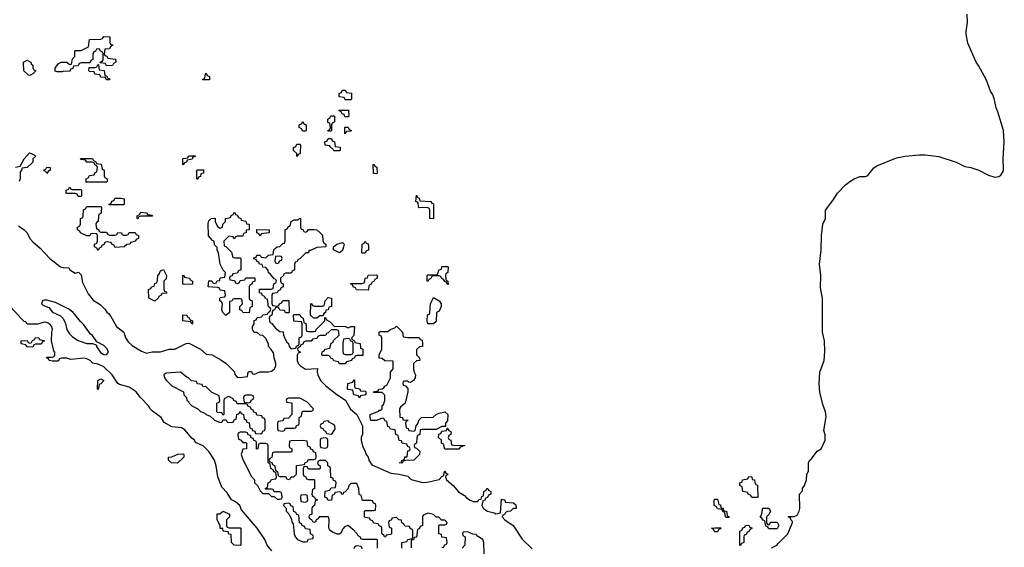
# Model space of a CAD drawing. Header units: inches. Extents: x 2397558 to 2568646, y 256209 to 449595.
# Tile 50 of 85: x 2465698 to 2472628, y 345956 to 349670. Entities that reach past the tile are written whole.
import ezdxf

# ---------------------------------------------------------------- set-up
doc = ezdxf.new("R2010")
doc.units = ezdxf.units.IN
doc.header["$MEASUREMENT"] = 0
doc.layers.add('C4364', color=7, linetype='Continuous')
doc.layers.add('C4374', color=7, linetype='Continuous')

msp = doc.modelspace()

# ---------------------------------------------------------------- linework, layer by layer
at = {"layer": 'C4364', "color": 6}
for points in [[(2466310, 349346), (2466302, 349362), (2466266, 349366), (2466267.3, 349372.7), (2466282, 349378), (2466286, 349390), (2466286, 349430), (2466282, 349442), (2466266, 349450), (2466262, 349462), (2466250, 349466), (2466238, 349462), (2466232, 349448), (2466218, 349442), (2466212.7, 349427.3), (2466214, 349390), (2466198, 349382), (2466192.7, 349367.3), (2466130, 349366), (2466118, 349362), (2466110, 349346), (2466078, 349342), (2466072.7, 349327.3), (2466058, 349322), (2466050, 349306), (2466010, 349308), (2465998, 349302), (2465963.2, 349303.2), (2465948.7, 349308.7), (2465949.3, 349329.3), (2465970, 349358.8), (2465990, 349370.6), (2466031, 349371), (2466050, 349354), (2466062, 349358), (2466070, 349394), (2466086, 349410), (2466086, 349450), (2466090, 349454), (2466130, 349452), (2466182, 349478), (2466190, 349531.3), (2466270, 349534), (2466282, 349538), (2466290, 349552), (2466334, 349550), (2466334, 349510), (2466338, 349498), (2466354, 349490), (2466338, 349482), (2466330, 349466), (2466298, 349462), (2466294, 349430), (2466298, 349418), (2466312.7, 349412.7), (2466318, 349398), (2466372.7, 349392.7), (2466374, 349370), (2466358, 349362), (2466352.7, 349347.3)], [(2465770, 349278), (2465760.4, 349280.4), (2465728, 349310), (2465726, 349370), (2465750, 349384.7), (2465776, 349370), (2465779.6, 349359.6), (2465790.7, 349350), (2465790.9, 349330.9), (2465798, 349318), (2465811.3, 349310), (2465790, 349289)], [(2466310, 349246), (2466302, 349262), (2466270, 349266), (2466262, 349282), (2466227.3, 349287.3), (2466222, 349302), (2466190, 349306), (2466186, 349310), (2466187.3, 349332.7), (2466230, 349334), (2466242, 349338), (2466247.3, 349352.7), (2466254, 349354), (2466258, 349318), (2466292.7, 349312.7), (2466298, 349278), (2466312.7, 349272.7), (2466318, 349258), (2466332.7, 349252.7), (2466330, 349246)], [(2466990, 349246), (2466986, 349250), (2467002, 349258), (2467006, 349290), (2467010, 349294), (2467018, 349278), (2467034, 349270), (2467034, 349246), (2467030, 349246)], [(2467990, 349106), (2467982, 349122), (2467947.3, 349127.3), (2467946, 349150), (2467962, 349158), (2467970, 349174), (2467990, 349174), (2467998, 349158), (2468032.7, 349152.7), (2468034, 349110), (2468030, 349106)], [(2468010, 348986), (2467987.3, 348987.3), (2467982, 349002), (2467967.3, 349007.3), (2467962, 349022), (2467947.3, 349027.3), (2467947.3, 349032.7), (2468012.7, 349032.7), (2468014, 348990)], [(2467870, 348886), (2467866, 348890), (2467882, 348898), (2467886, 348910), (2467882, 348942), (2467867.3, 348947.3), (2467866, 348970), (2467882, 348978), (2467887.3, 348992.7), (2467910, 348994), (2467914, 348990), (2467914, 348950), (2467898, 348942), (2467894, 348930), (2467894, 348890), (2467890, 348886)], [(2467690, 348886), (2467682, 348902), (2467666, 348910), (2467666, 348930), (2467682, 348938), (2467690, 348954), (2467698, 348938), (2467714, 348930), (2467714, 348890), (2467710, 348886)], [(2467990, 348866), (2467986, 348870), (2467986, 348910), (2467990, 348914), (2468010, 348914), (2468018, 348898), (2468034, 348890), (2468030, 348886), (2467998, 348882)], [(2467910, 348746), (2467902, 348762), (2467886, 348770), (2467882, 348782), (2467847.3, 348787.3), (2467846, 348810), (2467862, 348818), (2467870, 348834), (2467892.7, 348832.7), (2467898, 348818), (2467914, 348810), (2467918, 348778), (2467952.7, 348772.7), (2467954, 348750), (2467950, 348746)], [(2467650, 348708), (2467648, 348728), (2467626, 348750), (2467626, 348770), (2467642, 348778), (2467650, 348794), (2467670, 348794), (2467674, 348790), (2467672.7, 348732.7), (2467670, 348726), (2467658, 348722)], [(2466310, 348526), (2466167.3, 348527.3), (2466166, 348550), (2466182, 348558), (2466190, 348574), (2466222, 348578), (2466227.3, 348592.7), (2466242, 348598), (2466246, 348630), (2466242, 348642), (2466227.3, 348647.3), (2466222, 348662), (2466210, 348666), (2466170, 348666), (2466162, 348682), (2466130, 348686), (2466127.3, 348692.7), (2466210, 348694), (2466218, 348678), (2466232.7, 348672.7), (2466238, 348658), (2466272.7, 348652.7), (2466278, 348618), (2466294, 348610), (2466294, 348570), (2466298, 348558), (2466314, 348550), (2466314, 348530)], [(2466850, 348646), (2466846, 348650), (2466846, 348690), (2466850, 348694), (2466882, 348698), (2466886, 348710), (2466892.7, 348712.7), (2466932.7, 348712.7), (2466932.7, 348707.3), (2466918, 348702), (2466912.7, 348687.3), (2466878, 348682), (2466872.7, 348667.3), (2466858, 348662)], [(2465890, 348588), (2465882, 348602), (2465870, 348606), (2465870, 348614), (2465882, 348618), (2465890, 348632), (2465914, 348630), (2465914, 348610), (2465898, 348602)], [(2466950, 348546), (2466946, 348550), (2466946, 348610), (2466950, 348614), (2466992.7, 348612.7), (2466992, 348590), (2466974, 348586), (2466970, 348566), (2466958, 348562)], [(2468210, 348586), (2468188.4, 348588.4), (2468186, 348650), (2468188.9, 348651.1), (2468194, 348650), (2468198, 348638), (2468211.6, 348631.6), (2468214, 348590)], [(2466070, 348474), (2466130, 348474), (2466134, 348470), (2466134, 348430), (2466130, 348426), (2466110, 348426), (2466102, 348442), (2466090, 348446), (2466030, 348446), (2466026, 348450), (2466026, 348470), (2466042, 348478), (2466050, 348492), (2466058, 348478)], [(2466330, 348366), (2466326, 348370), (2466342, 348378), (2466347.3, 348392.7), (2466362, 348398), (2466367.3, 348412.7), (2466410, 348414), (2466434, 348410), (2466434, 348370), (2466430, 348366)], [(2468610, 348269.2), (2468586, 348270), (2468586, 348330), (2468582, 348342), (2468567.3, 348347.3), (2468510, 348346), (2468506, 348350), (2468502, 348382), (2468486, 348390), (2468490, 348434), (2468498, 348418), (2468510, 348414), (2468514, 348394), (2468591.3, 348391.3), (2468598, 348378), (2468610, 348374)], [(2466270, 348174), (2466310, 348174), (2466318, 348158), (2466330, 348154), (2466370, 348154), (2466382, 348158), (2466390, 348171.3), (2466414, 348170), (2466418, 348158), (2466430, 348154), (2466450, 348154), (2466462, 348158), (2466470, 348172), (2466510, 348172), (2466518, 348158), (2466534, 348150), (2466534, 348130), (2466518, 348122), (2466514, 348110), (2466478, 348102), (2466474, 348090), (2466451.6, 348088.4), (2466434, 348070), (2466370, 348066), (2466362, 348082), (2466346, 348090), (2466342, 348102), (2466310, 348106), (2466298, 348102), (2466290, 348086), (2466278, 348082), (2466270, 348066), (2466258, 348062), (2466250, 348046), (2466242, 348062), (2466226, 348070), (2466226, 348090), (2466242, 348098), (2466246, 348110), (2466246, 348150), (2466242, 348162), (2466210, 348166), (2466198, 348162), (2466191.6, 348148.4), (2466170, 348148), (2466126, 348170), (2466122, 348182), (2466106, 348190), (2466106, 348210), (2466122, 348218), (2466126, 348230), (2466126, 348270), (2466142, 348278), (2466146, 348290), (2466148.4, 348331.6), (2466162, 348338), (2466170, 348354), (2466270, 348354), (2466274, 348350), (2466272.7, 348312.7), (2466270, 348306), (2466258, 348302), (2466254, 348290), (2466251.6, 348248.4), (2466238, 348242), (2466234, 348230), (2466238, 348198), (2466252.7, 348192.7), (2466258, 348178)], [(2466530, 348268.7), (2466526, 348270), (2466526, 348290), (2466542, 348298), (2466550, 348314), (2466591.6, 348311.6), (2466598, 348298), (2466630, 348294), (2466634, 348290), (2466630, 348286), (2466550, 348286), (2466538, 348282)], [(2467210, 348128), (2467202, 348142), (2467170, 348146), (2467134, 348110), (2467138, 348078), (2467150, 348074), (2467190, 348034), (2467198, 347998), (2467210, 347994), (2467250, 347994), (2467254, 347990), (2467254, 347910), (2467238, 347902), (2467230, 347886), (2467198, 347882), (2467192.7, 347867.3), (2467178, 347862), (2467174, 347850), (2467178, 347838), (2467210, 347834), (2467218, 347818), (2467230, 347814), (2467242, 347818), (2467250, 347834), (2467282, 347838), (2467290, 347854), (2467350, 347852), (2467354, 347850), (2467354, 347830), (2467338, 347822), (2467332.7, 347807.3), (2467318, 347802), (2467314, 347790), (2467314, 347710), (2467318, 347698), (2467334, 347690), (2467334, 347650), (2467318, 347642), (2467312.7, 347607.3), (2467270, 347608), (2467262, 347622), (2467248.4, 347628.4), (2467248.4, 347651.6), (2467266, 347670), (2467262, 347702), (2467250, 347706), (2467210, 347706), (2467198, 347702), (2467191.6, 347688.4), (2467174, 347686), (2467174, 347610), (2467150, 347588.7), (2467128.4, 347608.4), (2467122, 347630), (2467126, 347670), (2467122, 347682), (2467108, 347690), (2467106, 347710), (2467110, 347714), (2467142, 347718), (2467146, 347730), (2467142, 347762), (2467110, 347766), (2467102, 347782), (2467090, 347786), (2467026, 347790), (2467028.9, 347831.1), (2467051.6, 347831.6), (2467058, 347818), (2467070, 347814), (2467082, 347818), (2467088.4, 347831.6), (2467106, 347834), (2467110, 347852), (2467142, 347858), (2467146, 347890), (2467130, 347906), (2467108.7, 347950), (2467098, 348030), (2467088, 348050), (2467087.3, 348067.3), (2467070, 348086), (2467066, 348110), (2467055.3, 348115.3), (2467028, 348148), (2467025.2, 348234.8), (2467030, 348254), (2467046, 348270), (2467070, 348274), (2467074, 348270), (2467074, 348250), (2467090, 348214), (2467110, 348202), (2467126, 348210), (2467128.4, 348231.6), (2467146, 348250), (2467146, 348270), (2467182, 348278), (2467187.3, 348292.7), (2467202, 348298), (2467210, 348314), (2467218, 348298), (2467230, 348294), (2467238, 348278), (2467254, 348270), (2467258, 348258), (2467290, 348252), (2467294, 348234), (2467314, 348230), (2467314, 348190), (2467292.7, 348187.3), (2467291.3, 348170), (2467274, 348166), (2467270, 348146), (2467230, 348146), (2467218, 348142)], [(2467390, 348146), (2467382, 348162), (2467368, 348170), (2467367.3, 348192.7), (2467454, 348190), (2467454, 348170), (2467398, 348162)], [(2467950, 348028), (2467908, 348050), (2467906, 348070), (2467929.3, 348090.7), (2467970, 348102), (2467982, 348090), (2467978, 348070), (2467970, 348046)], [(2468110, 348026), (2468106, 348030), (2468108, 348090), (2468122, 348098), (2468130, 348112), (2468138, 348098), (2468151.6, 348091.6), (2468154, 348070), (2468152.7, 348047.3), (2468138, 348042), (2468130, 348026)], [(2467530, 348006), (2467498, 348002), (2467494, 347970), (2467498, 347958), (2467510, 347954), (2467522, 347958), (2467527.3, 347972.7), (2467542, 347978), (2467546, 347990), (2467542, 348002)], [(2468710, 347806), (2468702, 347822), (2468690, 347826), (2468682, 347842), (2468666, 347850), (2468662, 347862), (2468650, 347866), (2468610, 347866), (2468598, 347862), (2468592.7, 347847.3), (2468578, 347842), (2468570, 347826), (2468566, 347830), (2468566, 347870), (2468570, 347874), (2468630, 347874), (2468642, 347878), (2468648, 347910), (2468666, 347914), (2468670, 347932), (2468710, 347932), (2468714, 347930), (2468712, 347890), (2468698, 347882), (2468694, 347870), (2468698, 347838), (2468712, 347830), (2468714, 347806)], [(2466650, 347688.7), (2466608, 347710), (2466606, 347770), (2466622, 347778), (2466626, 347790), (2466646, 347794), (2466650, 347814), (2466662, 347818), (2466668, 347832), (2466670, 347871.3), (2466680.4, 347879.6), (2466690, 347902), (2466711.6, 347911.6), (2466731.3, 347870), (2466730, 347846), (2466714, 347830), (2466714, 347770), (2466718, 347758), (2466730, 347754), (2466734, 347746), (2466698, 347742), (2466694, 347730), (2466678, 347722), (2466674, 347710)], [(2466910, 347806), (2466847.3, 347807.3), (2466847.3, 347872.7), (2466854, 347870), (2466858, 347858), (2466894, 347850), (2466898, 347838), (2466914, 347830), (2466914, 347810)], [(2468150, 347766), (2468068.4, 347768.4), (2468062, 347782), (2468046, 347790), (2468042, 347802), (2468026, 347810), (2468030, 347814), (2468107.3, 347812.7), (2468122, 347818), (2468128, 347832), (2468128.7, 347850), (2468146, 347854), (2468150, 347872), (2468210, 347874), (2468214, 347870), (2468214, 347850), (2468198, 347842), (2468190, 347826), (2468178, 347822), (2468170, 347806), (2468158, 347802)], [(2467790, 347568), (2467768.4, 347568.4), (2467746, 347590), (2467747.3, 347672.7), (2467754, 347670), (2467758, 347658), (2467772.7, 347652.7), (2467827.3, 347652.7), (2467842, 347658), (2467848, 347690), (2467870, 347714), (2467892, 347710), (2467892, 347650), (2467874, 347646), (2467870, 347628), (2467854, 347626), (2467851.6, 347608.4), (2467838, 347602), (2467834, 347586), (2467810, 347586)], [(2468570, 347529.2), (2468566, 347550), (2468568.7, 347591.3), (2468582, 347598), (2468586, 347610), (2468588.7, 347670), (2468610, 347714), (2468650, 347691.3), (2468664.7, 347670), (2468664.7, 347650), (2468650, 347618), (2468632, 347608), (2468630, 347546), (2468610, 347529.2)], [(2465890, 347695.1), (2465870, 347695.1), (2465858, 347690), (2465851.3, 347670), (2465861.4, 347661.4), (2465903.4, 347643.4), (2465930, 347610.7), (2465985.2, 347585.2), (2466001, 347570), (2466018, 347538), (2466030.7, 347490), (2466050, 347458), (2466070, 347438), (2466111, 347411), (2466170, 347391.3), (2466211.6, 347391.6), (2466230, 347384.7), (2466238, 347378), (2466238.8, 347370), (2466267, 347327), (2466290, 347313), (2466310, 347310.8), (2466323.7, 347330), (2466314.2, 347354.2), (2466290, 347377), (2466242, 347402), (2466210, 347448), (2466197.2, 347457.2), (2466150, 347522), (2466125.6, 347545.6), (2466075.3, 347610), (2466050, 347629), (2465950, 347679.3)], [(2466910, 347526), (2466902, 347542), (2466846, 347550), (2466847.3, 347592.7), (2466874, 347590), (2466878, 347578), (2466890, 347574), (2466898, 347558), (2466914, 347550), (2466914, 347530)], [(2468430, 347432), (2468510, 347434), (2468518, 347418), (2468530, 347414), (2468534, 347390), (2468534, 347370), (2468512, 347368), (2468492, 347348), (2468492, 347310), (2468512, 347290), (2468514, 347270), (2468491.1, 347268.9), (2468471, 347249), (2468470.5, 347210), (2468474, 347190), (2468484, 347170), (2468482, 347150), (2468470, 347129.2), (2468450, 347115.3), (2468438, 347118), (2468430, 347126), (2468410, 347126), (2468398, 347122), (2468394, 347110), (2468398, 347098), (2468412.7, 347092.7), (2468430, 347074), (2468430.5, 347050.5), (2468410.2, 346969.8), (2468378, 346942), (2468370.8, 346930), (2468372.7, 346872.7), (2468392, 346870), (2468394, 346854), (2468432, 346850), (2468418, 346842), (2468414, 346830), (2468418, 346798), (2468432, 346792), (2468438, 346778), (2468470, 346774), (2468482, 346778), (2468488, 346810), (2468498, 346822), (2468510, 346854), (2468526, 346870), (2468609, 346871), (2468628.7, 346890), (2468650, 346901), (2468690, 346910.8), (2468710.6, 346890), (2468710, 346846), (2468694, 346830), (2468694, 346806), (2468670, 346806), (2468630, 346786), (2468530, 346786), (2468518, 346782), (2468514, 346750), (2468498, 346742), (2468492.7, 346727.3), (2468491.6, 346688.4), (2468478, 346682), (2468474, 346670), (2468478, 346658), (2468490, 346654), (2468514, 346630), (2468512, 346610), (2468471.3, 346568.7), (2468412.7, 346567.3), (2468398, 346562), (2468390, 346549.2), (2468368, 346550), (2468386, 346554), (2468388, 346570), (2468406, 346574), (2468410, 346592), (2468426, 346594), (2468430, 346634), (2468442, 346638), (2468446, 346650), (2468442, 346662), (2468430, 346666), (2468422, 346682), (2468390, 346688), (2468386, 346706), (2468370, 346708), (2468362, 346742), (2468346, 346750), (2468342, 346782), (2468307.3, 346787.3), (2468302, 346802), (2468290, 346806), (2468282, 346842), (2468270, 346846), (2468262, 346862), (2468250, 346866), (2468210, 346848.7), (2468170, 346848), (2468166, 346870), (2468166, 346890), (2468225.2, 346914.8), (2468230, 346922), (2468238, 346922), (2468248.7, 346931.3), (2468250, 346954), (2468258, 346962), (2468268, 346990), (2468267.3, 347027.3), (2468250, 347046), (2468190, 347046), (2468186, 347050), (2468222, 347058), (2468226, 347070), (2468250, 347071.3), (2468262, 347078), (2468268.7, 347090), (2468283.1, 347096.9), (2468308, 347150), (2468308, 347190), (2468327.3, 347212.7), (2468326, 347266), (2468268.9, 347268.9), (2468250, 347286), (2468228.4, 347288.4), (2468228.9, 347311.1), (2468246, 347350), (2468246, 347430), (2468242, 347442), (2468228.4, 347448.4), (2468228, 347470), (2468230, 347474), (2468290, 347474), (2468306, 347490), (2468339, 347501), (2468350, 347512), (2468392, 347470), (2468398, 347438)], [(2465790, 347366), (2465750, 347368), (2465742, 347382), (2465710, 347388), (2465708, 347410), (2465751.6, 347411.6), (2465758, 347398), (2465770, 347394), (2465782, 347398), (2465788, 347412), (2465802, 347418), (2465810, 347434), (2465834, 347430), (2465838, 347418), (2465874, 347410), (2465858, 347402), (2465850, 347386), (2465810, 347386), (2465798, 347382)], [(2468010, 347426), (2467978, 347422), (2467972, 347390), (2467972.7, 347332.7), (2467978, 347318), (2467990, 347314), (2468030, 347314), (2468042, 347318), (2468046, 347330), (2468046, 347390), (2468042, 347402), (2468030, 347406), (2468022, 347422)], [(2466830, 347188.7), (2466730, 347182), (2466712, 347170), (2466718, 347150), (2466731.3, 347130), (2466770, 347092), (2466851.1, 347051.1), (2466854, 347030), (2466871.6, 347011.6), (2466874, 346990), (2466884.7, 346984.7), (2466892, 346970), (2466910, 346952), (2466951.3, 346931.3), (2466970, 346912), (2467001, 346901), (2467010, 346892), (2467039.8, 346879.8), (2467070, 346852), (2467110, 346834), (2467122, 346838), (2467130, 346854), (2467152.7, 346852.7), (2467158, 346838), (2467190, 346834), (2467202, 346838), (2467207.3, 346852.7), (2467222, 346858), (2467226, 346890), (2467242, 346898), (2467250, 346914), (2467258, 346898), (2467274, 346890), (2467278, 346858), (2467292.7, 346852.7), (2467298, 346838), (2467312.7, 346832.7), (2467318, 346798), (2467332.7, 346792.7), (2467338, 346778), (2467352.7, 346772.7), (2467358, 346758), (2467390, 346754), (2467402, 346758), (2467410, 346774), (2467422, 346778), (2467426, 346790), (2467426, 346850), (2467422, 346862), (2467408, 346868), (2467402, 346882), (2467367.3, 346887.3), (2467362, 346902), (2467347.3, 346907.3), (2467342, 346922), (2467327.3, 346927.3), (2467322, 346942), (2467307.3, 346947.3), (2467302, 346962), (2467290, 346966), (2467230, 346966), (2467222, 346982), (2467206, 346990), (2467202, 347002), (2467170, 347018), (2467163.6, 347016.4), (2467138, 347002), (2467134, 346990), (2467134, 346890), (2467130, 346886), (2467122, 346902), (2467090, 346906), (2467086, 346910), (2467086, 346970), (2467102, 346978), (2467106, 346990), (2467102, 347022), (2467047.3, 347047.3), (2467010, 347086), (2466987.3, 347087.3), (2466982, 347102), (2466950, 347106), (2466942, 347122), (2466907.3, 347127.3), (2466886, 347150), (2466874, 347154)], [(2466250, 347066), (2466246, 347070), (2466248.7, 347130), (2466270, 347142), (2466291.3, 347130), (2466270, 347106), (2466258, 347102)], [(2468090, 347006), (2468082, 347022), (2468048.9, 347028.9), (2468042, 347062), (2468010, 347066), (2468006, 347070), (2468008.7, 347110), (2468042, 347118), (2468050, 347134), (2468054, 347134), (2468054, 347090), (2468058, 347078), (2468091.6, 347071.6), (2468098, 347058), (2468130, 347054), (2468134, 347050), (2468134, 347030), (2468098, 347022)], [(2467330, 347026), (2467290, 347026), (2467278, 347022), (2467274, 347010), (2467278, 346978), (2467310, 346974), (2467322, 346978), (2467327.3, 346992.7), (2467342, 346998), (2467346, 347010), (2467342, 347022)], [(2467670, 347006), (2467590, 347006), (2467578, 347002), (2467574, 346990), (2467578, 346978), (2467610, 346974), (2467614, 346970), (2467614, 346890), (2467590, 346866), (2467558, 346862), (2467550, 346846), (2467518, 346842), (2467514, 346830), (2467514, 346790), (2467518, 346778), (2467550, 346774), (2467562, 346778), (2467570, 346794), (2467630, 346794), (2467642, 346798), (2467647.3, 346812.7), (2467662, 346818), (2467666, 346830), (2467666, 346870), (2467682, 346878), (2467686, 346910), (2467690, 346914), (2467750, 346914), (2467762, 346918), (2467766, 346930), (2467720.4, 346980.4)], [(2467870, 346846), (2467838, 346842), (2467832.7, 346827.3), (2467818, 346822), (2467814, 346810), (2467818, 346798), (2467832.7, 346792.7), (2467838, 346778), (2467850, 346774), (2467858, 346758), (2467890, 346752), (2467900.4, 346759.6), (2467918, 346790), (2467915.3, 346810), (2467903.1, 346823.1), (2467876.4, 346836.4)], [(2467290, 346766), (2467250, 346766), (2467238, 346762), (2467234, 346750), (2467238, 346718), (2467252.7, 346712.7), (2467270, 346694), (2467290, 346694), (2467294, 346690), (2467294, 346650), (2467270, 346646), (2467258, 346610), (2467270, 346574), (2467330, 346454), (2467352, 346432), (2467352, 346410), (2467371.3, 346391.3), (2467390, 346354), (2467410, 346334), (2467450, 346334), (2467470, 346314), (2467490, 346314), (2467510, 346294), (2467530, 346294), (2467542, 346298), (2467546, 346310), (2467542, 346342), (2467530, 346346), (2467490, 346346), (2467482, 346362), (2467470, 346366), (2467430, 346366), (2467426, 346370), (2467442, 346378), (2467446, 346410), (2467462, 346418), (2467470, 346434), (2467502, 346438), (2467506, 346450), (2467502, 346482), (2467487.3, 346487.3), (2467482, 346502), (2467466, 346510), (2467462, 346542), (2467446, 346550), (2467446, 346670), (2467442, 346682), (2467430, 346686), (2467390, 346686), (2467378, 346682), (2467374, 346650), (2467366, 346646), (2467366, 346690), (2467362, 346702), (2467347.3, 346707.3), (2467342, 346722), (2467327.3, 346727.3), (2467322, 346742), (2467307.3, 346747.3), (2467302, 346762)], [(2468690, 346648), (2468682, 346682), (2468666, 346690), (2468666, 346710), (2468646, 346730), (2468647.3, 346752.7), (2468662, 346758), (2468670, 346774), (2468702, 346778), (2468706, 346794), (2468710, 346794), (2468718, 346778), (2468734, 346770), (2468732, 346750), (2468718, 346742), (2468714, 346730), (2468718, 346718), (2468732, 346710), (2468738, 346678), (2468750, 346674), (2468831.6, 346671.6), (2468798, 346662), (2468790, 346648)], [(2467690, 346708), (2467610, 346706), (2467598, 346702), (2467594, 346670), (2467598, 346658), (2467614, 346650), (2467614, 346630), (2467610, 346626), (2467490, 346626), (2467478, 346622), (2467472.7, 346587.3), (2467458, 346582), (2467454, 346570), (2467458, 346558), (2467472.7, 346552.7), (2467478, 346538), (2467494, 346530), (2467498, 346498), (2467514, 346490), (2467518, 346458), (2467530, 346454), (2467570, 346454), (2467578, 346438), (2467590, 346434), (2467602, 346438), (2467608.4, 346451.6), (2467627.3, 346452.7), (2467646, 346470), (2467647.3, 346532.7), (2467702, 346538), (2467707.3, 346552.7), (2467722, 346558), (2467730, 346574), (2467770, 346574), (2467782, 346578), (2467786, 346590), (2467782, 346622), (2467767.3, 346627.3), (2467762, 346642), (2467747.3, 346647.3), (2467742, 346662), (2467727.3, 346667.3), (2467722, 346702)], [(2467850, 346726), (2467818, 346722), (2467814, 346710), (2467814, 346670), (2467818, 346658), (2467850, 346654), (2467862, 346658), (2467866, 346670), (2467866, 346710), (2467862, 346722)], [(2466810, 346548), (2466766, 346550), (2466746, 346570), (2466746, 346590), (2466770, 346592), (2466812, 346612), (2466850, 346614), (2466854, 346610), (2466854, 346590)], [(2467590, 346266), (2467558, 346262), (2467554, 346250), (2467572.7, 346232.7), (2467574, 346210), (2467592.7, 346192.7), (2467611.6, 346151.6), (2467612.7, 346132.7), (2467622, 346122), (2467631.3, 346050), (2467638, 346030), (2467654, 346010), (2467690, 345994), (2467710, 345994), (2467722, 345998), (2467730, 346014), (2467762, 346018), (2467766, 346030), (2467762, 346042), (2467746, 346050), (2467742, 346082), (2467710, 346086), (2467702, 346102), (2467686, 346110), (2467682, 346122), (2467667.3, 346127.3), (2467662, 346182), (2467650, 346186), (2467642, 346202), (2467627.3, 346207.3), (2467622, 346242), (2467607.3, 346247.3), (2467602, 346262)], [(2467710, 346326), (2467678, 346322), (2467674, 346310), (2467678, 346278), (2467710, 346274), (2467722, 346278), (2467726, 346290), (2467722, 346322)], [(2467172.7, 346092.7), (2467250, 346094), (2467254, 346090), (2467254, 345970), (2467250, 345968), (2467208, 345970), (2467189.2, 345990), (2467186, 346046), (2467170, 346048), (2467166, 346066), (2467130, 346069), (2467127.3, 346087.3), (2467110, 346088.7), (2467108.9, 346108.9), (2467088.7, 346150), (2467089.1, 346190.9), (2467108, 346192), (2467130, 346211), (2467174, 346190), (2467174, 346170), (2467154, 346150), (2467154, 346110), (2467158, 346098)]]:
    msp.add_lwpolyline(points, close=True, dxfattribs=at)
for points in [[(2465668.4, 348631.6), (2465702, 348638), (2465729.1, 348690.9), (2465768, 348732), (2465799.6, 348719.6), (2465811.3, 348710), (2465792, 348690), (2465790, 348668), (2465751, 348629), (2465714, 348626), (2465714, 348614), (2465702, 348598), (2465702, 348550), (2465694, 348530)], [(2465690, 348218.8), (2465730.7, 348190.7), (2465750.7, 348170.7), (2465771, 348130), (2465790, 348106), (2465842.8, 348062.8), (2465911.3, 347990), (2465984.7, 347930), (2466004.5, 347924.5), (2466043.6, 347923.6), (2466052, 347910), (2466090, 347886), (2466112.7, 347892.7), (2466130, 347874), (2466141.1, 347821.1), (2466180.5, 347740.5), (2466216.5, 347696.5), (2466264.1, 347664.1), (2466301, 347630), (2466310.8, 347610.8), (2466322.8, 347602.8), (2466339.8, 347579.8), (2466380.7, 347510), (2466430.6, 347470.6), (2466444, 347430), (2466462.6, 347402.6), (2466490, 347375.5), (2466556.8, 347336.8), (2466590, 347322.8), (2466630, 347331.3), (2466690, 347331), (2466750, 347351), (2466790, 347351), (2466870, 347391.3), (2466890, 347392), (2466970, 347351.3), (2467010, 347316), (2467054, 347310), (2467114.8, 347274.8), (2467150.5, 347250.5), (2467210, 347192), (2467212, 347172), (2467230, 347154), (2467250, 347152), (2467302, 347158), (2467306, 347190), (2467312.7, 347192.7), (2467330, 347194), (2467338, 347178), (2467350, 347174), (2467388.9, 347191.1), (2467450, 347191), (2467470, 347196), (2467488.7, 347210), (2467502, 347230), (2467502, 347250), (2467489, 347290), (2467484.7, 347324.7), (2467469.3, 347349.3), (2467449.3, 347369.3), (2467448.7, 347388.7), (2467428.9, 347428.9), (2467410, 347448), (2467390, 347448.7), (2467370, 347468), (2467348.9, 347468.9), (2467338, 347490), (2467338, 347510), (2467348, 347530), (2467348, 347552), (2467362, 347558), (2467370, 347574), (2467402, 347578), (2467408.7, 347591.3), (2467442, 347598), (2467446, 347610), (2467462, 347618), (2467466, 347630), (2467462, 347642), (2467448.4, 347648.4), (2467442, 347702), (2467430, 347706), (2467422, 347722), (2467406, 347730), (2467402, 347742), (2467387.3, 347747.3), (2467387.3, 347772.7), (2467467.3, 347772.7), (2467482, 347778), (2467488, 347810), (2467502, 347818), (2467506, 347830), (2467502, 347842), (2467490, 347846), (2467462, 347882), (2467449.2, 347889.2), (2467448, 347908), (2467430, 347926), (2467408.9, 347928.9), (2467406, 347946), (2467386, 347950), (2467382, 347962), (2467370, 347966), (2467362, 347982), (2467347.3, 347987.3), (2467347.3, 347992.7), (2467362, 347998), (2467368, 348012), (2467390, 348012), (2467398, 347998), (2467430, 347994), (2467450, 348012), (2467482, 348018), (2467486, 348050), (2467498, 348062), (2467510, 348072), (2467530, 348074), (2467550, 348094), (2467562, 348098), (2467567.3, 348112.7), (2467566, 348190), (2467582, 348198), (2467590, 348214), (2467602, 348218), (2467608, 348250), (2467630, 348262), (2467658, 348262), (2467670, 348272), (2467674, 348270), (2467674, 348210), (2467678, 348198), (2467690, 348194), (2467698, 348178), (2467710, 348174), (2467722, 348178), (2467730, 348194), (2467770, 348194), (2467790, 348191.3), (2467814, 348170), (2467830, 348154), (2467832.7, 348112.7), (2467838, 348098), (2467854, 348090), (2467854, 348070), (2467790, 348066), (2467746, 348046), (2467734, 348046), (2467732, 348030), (2467712, 348028), (2467670, 347986), (2467658, 347982), (2467650, 347966), (2467638, 347962), (2467632.7, 347947.3), (2467632, 347910), (2467618, 347902), (2467610, 347886), (2467570, 347886), (2467558, 347882), (2467554, 347870), (2467534, 347850), (2467534, 347830), (2467538, 347818), (2467552, 347810), (2467552, 347790), (2467538, 347782), (2467530, 347766), (2467518, 347762), (2467511.6, 347748.4), (2467478, 347742), (2467474, 347730), (2467472.7, 347672.7), (2467478, 347658), (2467510, 347654), (2467522, 347658), (2467526, 347670), (2467542, 347678), (2467550, 347694), (2467592.7, 347692.7), (2467594, 347610), (2467590, 347606), (2467570, 347606), (2467562, 347622), (2467530, 347626), (2467522, 347642), (2467510, 347646), (2467498, 347642), (2467492.7, 347627.3), (2467478, 347622), (2467474, 347590), (2467458, 347582), (2467454, 347570), (2467458, 347538), (2467470, 347534), (2467499.6, 347499.6), (2467530, 347474), (2467552.7, 347472.7), (2467554, 347450), (2467562, 347430), (2467579.6, 347399.6), (2467591.3, 347391.3), (2467594, 347370), (2467610, 347354), (2467642, 347358), (2467647.3, 347372.7), (2467662, 347378), (2467666, 347390), (2467666, 347430), (2467682, 347438), (2467686, 347450), (2467686, 347530), (2467682, 347542), (2467627.3, 347547.3), (2467626, 347590), (2467630, 347594), (2467670, 347594), (2467678, 347578), (2467694, 347570), (2467698, 347538), (2467714, 347530), (2467714, 347490), (2467718, 347478), (2467730, 347474), (2467770, 347474), (2467782, 347478), (2467786, 347490), (2467846, 347550), (2467846, 347574), (2467850, 347574), (2467858, 347558), (2467883.6, 347543.6), (2467912.7, 347512.7), (2467990.7, 347510.7), (2468010, 347502), (2468029.3, 347510.7), (2468054, 347510), (2468050, 347446), (2468034, 347430), (2468038, 347418), (2468054, 347410), (2468058, 347398), (2468094, 347390), (2468098, 347358), (2468114, 347350), (2468114, 347306), (2468070, 347306), (2468058, 347302), (2468054, 347290), (2468038, 347282), (2468034, 347270), (2467998, 347262), (2467990, 347248), (2467950, 347248), (2467942, 347262), (2467908.7, 347268.7), (2467902, 347282), (2467887.3, 347287.3), (2467882, 347302), (2467870, 347306), (2467830, 347306), (2467826, 347310), (2467827.3, 347332.7), (2467842, 347338), (2467848.4, 347351.6), (2467882, 347358), (2467890, 347394), (2467902, 347398), (2467907.3, 347412.7), (2467946, 347450), (2467942, 347482), (2467930, 347486), (2467890, 347486), (2467870, 347466), (2467858, 347462), (2467850, 347446), (2467812.7, 347447.3), (2467798, 347442), (2467790, 347426), (2467758, 347422), (2467750, 347406), (2467710, 347406), (2467698, 347402), (2467690, 347386), (2467678, 347382), (2467672.7, 347367.3), (2467658, 347362), (2467654, 347350), (2467658, 347338), (2467674, 347330), (2467658, 347322), (2467652, 347308), (2467651.3, 347270), (2467658, 347250), (2467674, 347234), (2467710, 347211), (2467794, 347214), (2467792, 347188), (2467796, 347170), (2467816, 347130), (2467853, 347093), (2467930, 347031), (2467990.7, 346990.7), (2468027.3, 346927.3), (2468070.8, 346890.8), (2468111.3, 346810), (2468112, 346752), (2468101, 346730), (2468101, 346710), (2468111, 346670), (2468130.7, 346630.7), (2468136, 346610), (2468150.6, 346590.6), (2468154.8, 346570), (2468176.3, 346536.3), (2468310, 346478.8), (2468370, 346470.7), (2468430, 346456), (2468454.4, 346434.4), (2468533, 346413), (2468565.1, 346414.9), (2468650, 346434), (2468670, 346454), (2468682, 346458), (2468690, 346494), (2468698, 346478), (2468710, 346474), (2468710.9, 346470.9), (2468710, 346466), (2468698, 346462), (2468694, 346450), (2468702, 346430), (2468750, 346391), (2468786.2, 346346.2), (2468830, 346321), (2468843.8, 346303.8), (2468867.7, 346287.7), (2468890, 346278.8), (2468922, 346278), (2468930, 346292), (2468946, 346294), (2468950, 346314), (2468962, 346318), (2468966, 346350), (2468982, 346358), (2468986, 346370), (2468994, 346370), (2468998, 346358), (2469014, 346350), (2469014, 346330), (2468998, 346322), (2468990, 346306), (2468978, 346302), (2468970, 346286), (2468958, 346282), (2468952, 346250), (2468962, 346230), (2468990, 346211.3), (2469038.8, 346198.8), (2469050, 346192), (2469082, 346198), (2469090, 346294), (2469112, 346290), (2469114, 346274), (2469174, 346270), (2469190, 346254), (2469191.3, 346230), (2469171.3, 346228.7), (2469152, 346210), (2469131.6, 346208.4), (2469118, 346202), (2469110, 346186), (2469098, 346182), (2469094, 346170), (2469112, 346150), (2469170.5, 346110.5), (2469233.7, 346013.7), (2469306.2, 345946.2)], [(2467471.9, 345931.9), (2467439, 345970), (2467424, 346010), (2467368.7, 346090), (2467260.5, 346220.5), (2467246.6, 346250), (2467216.9, 346276.9), (2467189, 346290), (2467158.6, 346338.6), (2467120.2, 346380.2), (2467092.9, 346452.9), (2467081.2, 346530), (2467069.2, 346570), (2467029.4, 346630), (2466990, 346669.3), (2466934.6, 346694.6), (2466928.7, 346710), (2466910, 346724), (2466861.8, 346781.8), (2466837.4, 346797.4), (2466770, 346805.2), (2466714.6, 346834.6), (2466694, 346870), (2466633.2, 346913.2), (2466613.6, 346933.6), (2466608, 346950), (2466549.5, 347009.5), (2466517.2, 347050), (2466470, 347082.7), (2466401.2, 347101.2), (2466390, 347108), (2466349, 347170), (2466290, 347227), (2466250, 347245.2), (2466213.2, 347253.2), (2466195.3, 347270), (2466170, 347283.7), (2466150, 347286.6), (2466058, 347278), (2466030, 347288), (2465992.7, 347287.3), (2465978, 347282), (2465970, 347266), (2465930, 347266), (2465906, 347270), (2465902, 347282), (2465886, 347290), (2465890, 347294), (2465930, 347294), (2465942, 347298), (2465946, 347310), (2465946, 347330), (2465938, 347338), (2465922, 347410), (2465924, 347470), (2465929.2, 347490), (2465925.2, 347510), (2465908.7, 347530), (2465890, 347539.3), (2465870, 347541.2), (2465827.3, 347527.3), (2465750, 347526), (2465742, 347542), (2465730, 347546), (2465710, 347566), (2465612.1, 347672.1)], [(2468388.7, 345950), (2468388, 345990), (2468422, 345998), (2468430, 346012), (2468462, 346018), (2468466, 346030), (2468466, 346070), (2468462, 346082), (2468450, 346086), (2468442, 346102), (2468410, 346106), (2468402, 346122), (2468388.4, 346128.4), (2468386, 346146), (2468366, 346150), (2468350, 346166), (2468318, 346162), (2468314, 346150), (2468298, 346142), (2468294, 346130), (2468298, 346098), (2468314, 346090), (2468314, 346050), (2468310, 346046), (2468278, 346042), (2468274, 346030), (2468266, 346030), (2468262, 346042), (2468246, 346050), (2468246, 346090), (2468242, 346102), (2468228, 346108), (2468222, 346122), (2468190, 346126), (2468182, 346142), (2468166, 346150), (2468162, 346162), (2468130, 346166), (2468126, 346170), (2468126, 346210), (2468130, 346214), (2468190, 346214), (2468202, 346218), (2468206, 346250), (2468202, 346262), (2468187.3, 346267.3), (2468182, 346282), (2468170, 346286), (2468110, 346286), (2468102, 346322), (2468090, 346326), (2468088, 346332), (2468086, 346370), (2468070, 346406), (2468030, 346406), (2468014, 346390), (2468011.1, 346368.9), (2467990, 346346), (2467978, 346342), (2467971.6, 346328.4), (2467966, 346330), (2467962, 346342), (2467950, 346346), (2467918, 346342), (2467910, 346326), (2467898, 346322), (2467892.7, 346287.3), (2467870, 346286), (2467862, 346302), (2467846, 346310), (2467848.4, 346351.6), (2467882, 346358), (2467890, 346374), (2467922, 346378), (2467926, 346410), (2467922, 346422), (2467907.3, 346427.3), (2467902, 346442), (2467888.4, 346448.4), (2467886, 346510), (2467882, 346522), (2467866, 346530), (2467866, 346550), (2467850, 346566), (2467810, 346566), (2467798, 346562), (2467794, 346550), (2467798, 346538), (2467814, 346530), (2467814, 346510), (2467810, 346506), (2467730, 346506), (2467722, 346522), (2467710, 346526), (2467698, 346522), (2467694, 346510), (2467694, 346470), (2467698, 346458), (2467712.7, 346452.7), (2467718, 346438), (2467730, 346434), (2467770, 346434), (2467774, 346430), (2467774, 346370), (2467758, 346362), (2467754, 346330), (2467758, 346318), (2467774, 346310), (2467778, 346298), (2467794, 346290), (2467778, 346282), (2467774, 346250), (2467758, 346242), (2467754, 346230), (2467754, 346190), (2467738, 346182), (2467734, 346170), (2467738, 346158), (2467752.7, 346152.7), (2467758, 346138), (2467770, 346134), (2467782, 346138), (2467787.3, 346152.7), (2467802, 346158), (2467810, 346174), (2467870, 346172), (2467874, 346150), (2467872.7, 346092.7), (2467878, 346078), (2467903.6, 346063.6), (2467930, 346052), (2467950, 346052), (2467960.4, 346059.6), (2467974.6, 346085.4), (2467990, 346102), (2468011.1, 346111.1), (2468043.6, 346083.6), (2468074, 346050), (2468078, 346038), (2468094, 346030), (2468098, 346018), (2468110, 346014), (2468210, 346014), (2468214, 346010), (2468214, 345950)], [(2468670, 345954), (2468682, 345958), (2468690, 345974), (2468702, 345978), (2468706, 345990), (2468702, 346022), (2468670, 346028), (2468666, 346046), (2468648.7, 346050), (2468648, 346110), (2468650, 346114), (2468690, 346114), (2468702, 346118), (2468706, 346130), (2468690, 346146), (2468667.3, 346147.3), (2468647.3, 346167.3), (2468630, 346168), (2468610, 346188), (2468570, 346195.3), (2468538, 346182), (2468534, 346170), (2468534, 346110), (2468518, 346102), (2468510, 346086), (2468498, 346082), (2468490, 346028), (2468474, 346026), (2468470, 346008), (2468454, 346006), (2468452.7, 345952.7)], [(2468968, 345910), (2468966, 345990), (2468958, 346010), (2468916.4, 346036.4), (2468910, 346046), (2468888, 346048), (2468850, 346066), (2468818, 346062), (2468814, 346050), (2468818, 346038), (2468834, 346030), (2468831.6, 345971.6), (2468812, 345950)], [(2468110, 345946), (2468102, 345962), (2468070, 345966), (2468058, 345962), (2468050, 345946)]]:
    msp.add_lwpolyline(points, dxfattribs=at)
at = {"layer": 'C4374', "color": 6}
msp.add_lwpolyline([(2470990, 345951.3), (2471028, 345970), (2471036, 345984), (2471104, 346050), (2471138, 346130), (2471138, 346138), (2471127.3, 346147.3), (2471122, 346162), (2471106, 346170), (2471110, 346174), (2471150, 346172), (2471170, 346182), (2471184, 346210), (2471188.7, 346230), (2471186, 346330), (2471207.3, 346352.7), (2471208, 346370), (2471222, 346390), (2471235.3, 346430), (2471238, 346470), (2471248.7, 346491.3), (2471250, 346554), (2471258, 346570), (2471270, 346578), (2471310, 346632), (2471338, 346650), (2471368, 346710), (2471367.3, 346747.3), (2471358, 346778), (2471374.8, 346874.8), (2471369.6, 346910), (2471350, 346962), (2471330, 347048.7), (2471325.1, 347110), (2471328.9, 347188.9), (2471358.9, 347270), (2471365.5, 347334.5), (2471363.1, 347410), (2471349.4, 347470), (2471347.8, 347707.8), (2471335.1, 347784.9), (2471336, 347870), (2471326.2, 347950), (2471339.7, 348050), (2471341.6, 348150), (2471349.5, 348230), (2471369.2, 348270), (2471368.7, 348330), (2471422, 348398), (2471454, 348450), (2471510, 348506.8), (2471541.2, 348530), (2471570, 348550.4), (2471610, 348565.5), (2471650, 348566), (2471667.9, 348572.1), (2471710, 348626.8), (2471730, 348640.7), (2471870, 348697), (2471930.4, 348710.4), (2472030, 348719.1), (2472070, 348719.1), (2472168.1, 348708.1), (2472290, 348666.4), (2472350, 348637), (2472391.3, 348630), (2472449.4, 348610.6), (2472515.9, 348575.9), (2472561.7, 348561.7), (2472590, 348566.7), (2472604.4, 348575.6), (2472618.8, 348601.2), (2472622, 348618), (2472619.7, 348690), (2472627.8, 348810), (2472622.6, 348890), (2472582.4, 349022.4), (2472570, 349049.3), (2472556.2, 349116.2), (2472545, 349145), (2472530, 349167), (2472503.5, 349243.5), (2472446.8, 349346.8), (2472429.8, 349370), (2472370, 349504), (2472360.4, 349570), (2472359.1, 349590), (2472369, 349650), (2472366.1, 349710)], dxfattribs=at)
for points in [[(2470850, 346306), (2470842, 346322), (2470826, 346330), (2470822, 346342), (2470788, 346350), (2470782, 346382), (2470766, 346390), (2470766, 346410), (2470782, 346418), (2470786, 346430), (2470822, 346438), (2470830, 346454), (2470850, 346452), (2470852.7, 346432.7), (2470870, 346431.3), (2470871.6, 346411.6), (2470878, 346398), (2470890, 346394), (2470891.6, 346388.4), (2470894, 346310), (2470890, 346306)], [(2470670, 346166), (2470666, 346170), (2470662, 346202), (2470650, 346206), (2470642, 346222), (2470610, 346228), (2470602, 346242), (2470586, 346250), (2470586, 346290), (2470590, 346294), (2470610, 346294), (2470618, 346258), (2470630, 346254), (2470634, 346234), (2470650, 346232), (2470652.7, 346212.7), (2470672, 346210), (2470678, 346178), (2470690, 346174), (2470690, 346166)], [(2470970, 346114), (2470988, 346132), (2471030, 346134), (2471042, 346110), (2471030, 346086), (2470970, 346086), (2470962, 346102), (2470950, 346106), (2470942, 346142), (2470930, 346146), (2470922, 346162), (2470909, 346169), (2470918, 346182), (2470929.2, 346230.8), (2470970, 346231.3), (2470982, 346210), (2470974, 346190), (2470954, 346170), (2470954, 346130), (2470958, 346118)], [(2470590, 346066), (2470582, 346082), (2470566, 346090), (2470590, 346094), (2470632.7, 346092.7), (2470630, 346086), (2470618, 346082), (2470610, 346066)], [(2470770, 345966), (2470766, 345970), (2470766, 346070), (2470782, 346078), (2470787.3, 346092.7), (2470802, 346098), (2470806, 346110), (2470830, 346112), (2470838, 346098), (2470850, 346094), (2470851.6, 346088.4), (2470838, 346082), (2470830, 346066), (2470818, 346062), (2470810, 346046), (2470798, 346042), (2470794, 346030), (2470794, 345990), (2470778, 345982)]]:
    msp.add_lwpolyline(points, close=True, dxfattribs=at)

doc.saveas('drawing.dxf')
